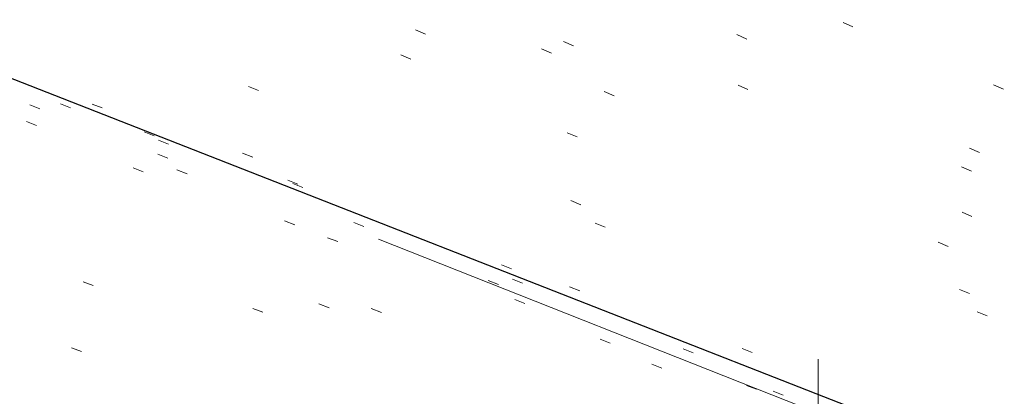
# Model space of a CAD drawing. Extents: x 413123 to 1465301, y 377724 to 504150.
# Tile 27 of 256: x 1463191.61 to 1463200.68, y 433229.61 to 433233.09. Entities that reach past the tile are written whole.
import ezdxf

# ---------------------------------------------------------------- set-up
doc = ezdxf.new("R2010")
doc.units = 0
doc.header["$MEASUREMENT"] = 0
for name, pattern in [('DGN Style 1', [8.732639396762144, 0.01453018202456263, -8.71810921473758]), ('DGN Style 3', [20.34225483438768, 14.53018202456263, -5.812072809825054]), ('DGN Style 5', [10.171127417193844, 4.35905460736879, -5.812072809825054])]:
    doc.linetypes.add(name, pattern=pattern)
for name, color, linetype, lineweight in [('DT_X_Contour_Minor', 136, 'DGN Style 3', 0), ('DT_X_Terrain_Ground_Line', 92, 'DGN Style 3', 13), ('PV_X_Curb', 120, 'DGN Style 1', 0), ('PV_X_EOP', 7, 'DGN Style 3', 0), ('PV_X_Walk', 120, 'DGN Style 5', 0)]:
    doc.layers.add(name, color=color, linetype=linetype, lineweight=lineweight)
for name, color, linetype, lineweight, transparency in [('SV_Observation (Construction)', 97, 'DGN Style 1', 0, 0.9), ('SV_Setup (Construction)', 4, 'Continuous', 30, 0.9), ('SV_X_Shot_Marker (Construction)', 40, 'Continuous', 0, 0.5)]:
    doc.layers.add(name, color=color, linetype=linetype, lineweight=lineweight, transparency=transparency)

# ---------------------------------------------------------------- blocks, each defined once
blk = doc.blocks.new('SVPT_2559')
at = {"layer": 'SV_X_Shot_Marker (Construction)', "transparency": 33554495}
for p, q in [((0, 0.02500000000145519), (0, -0.02499999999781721)), ((-0.02500000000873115, 0), (0.02499999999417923, 0))]:
    blk.add_line(p, q, dxfattribs=at)
blk.add_point((0, 0), dxfattribs=at)
blk = doc.blocks.new('*U5554', base_point=(1463158.719041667, 433438.2508333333, 579.5851666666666))
at = {"layer": 'DT_X_Contour_Minor', "elevation": 571.9999999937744, "flags": 128}
blk.add_lwpolyline([(1463395.217597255, 433160.4001539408), (1463379.26645557, 433166.5904968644), (1463376.271119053, 433167.7533763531), (1463374.121313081, 433168.5890107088), (1463372.817037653, 433169.097399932), (1463372.35829277, 433169.2785440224), (1463372.262347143, 433169.3252680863), (1463372.230106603, 433169.3408914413), (1463372.205344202, 433169.3527184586), (1463372.188059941, 433169.360749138), (1463372.178253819, 433169.3649834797), (1463371.925647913, 433169.4625609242), (1463368.452046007, 433170.8047416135), (1463363.521519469, 433172.7098829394), (1463361.850359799, 433173.3555198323), (1463360.534775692, 433173.8635745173), (1463359.574767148, 433174.2340469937), (1463358.970334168, 433174.466937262), (1463357.832613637, 433174.904535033), (1463357.217168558, 433175.141860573), (1463356.22412372, 433175.5256388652), (1463354.853479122, 433176.0558699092), (1463353.105234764, 433176.7325537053), (1463347.939783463, 433178.7323141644), (1463346.11758143, 433179.4364631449), (1463344.525063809, 433180.0490897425), (1463343.162230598, 433180.570193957), (1463342.029081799, 433180.9997757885), (1463339.313597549, 433182.0232974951), (1463338.294788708, 433182.4070822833), (1463337.274975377, 433182.790795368), (1463336.254157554, 433183.1744367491), (1463335.232335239, 433183.5580064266), (1463332.506136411, 433184.5807632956), (1463331.490227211, 433184.9627923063), (1463330.48714873, 433185.3418116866), (1463329.49690097, 433185.7178214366), (1463328.519483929, 433186.0908215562), (1463325.930146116, 433187.0814757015), (1463325.063197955, 433187.4072487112), (1463324.404356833, 433187.6415771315), (1463323.95362275, 433187.7844609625), (1463323.710995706, 433187.835900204), (1463323.064319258, 433187.8625792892), (1463322.837569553, 433187.6548760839), (1463322.708957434, 433187.6462891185), (1463322.42029952, 433187.7095438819), (1463321.971595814, 433187.844640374), (1463321.362846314, 433188.0515785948), (1463319.526119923, 433188.6992028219), (1463318.668472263, 433189.000702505), (1463317.473074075, 433189.4194833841), (1463315.93992536, 433189.9555454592), (1463314.069026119, 433190.6088887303), (1463308.629627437, 433192.5075123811), (1463306.748951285, 433193.1804606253), (1463305.18647184, 433193.7753376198), (1463303.942189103, 433194.2921433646), (1463303.016103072, 433194.7308778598), (1463300.970802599, 433195.7967415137), (1463300.227145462, 433196.1691067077), (1463299.530149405, 433196.4868045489), (1463298.879814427, 433196.7498350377), (1463298.27614053, 433196.9581981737), (1463295.567871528, 433197.8030023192), (1463295.548309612, 433197.8289543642), (1463295.489237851, 433197.863598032), (1463295.320406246, 433197.9564067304), (1463295.041814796, 433198.1073804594), (1463294.653463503, 433198.3165192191), (1463293.471513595, 433198.9517759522), (1463292.901949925, 433199.2303848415), (1463292.079721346, 433199.5897689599), (1463291.004827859, 433200.0299283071), (1463289.677269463, 433200.5508628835), (1463285.800227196, 433202.0477220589), (1463284.419012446, 433202.5564074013), (1463283.183149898, 433202.959819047), (1463282.092639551, 433203.2579569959), (1463281.147481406, 433203.4508212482), (1463278.82086262, 433203.8247609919), (1463278.077441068, 433203.9367775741), (1463277.592140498, 433203.9923725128), (1463277.364960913, 433203.991545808), (1463277.395902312, 433203.9342974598), (1463278.142577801, 433203.5354880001), (1463275.56458941, 433204.513508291), (1463274.992398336, 433204.7331112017), (1463274.380677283, 433204.9727683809), (1463273.72942625, 433205.2324798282), (1463273.038645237, 433205.5122455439), (1463269.722763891, 433206.8646121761), (1463260.35808285, 433211.218083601), (1463259.894401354, 433211.0632559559), (1463259.806685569, 433211.0345824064), (1463259.742258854, 433211.0149164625), (1463259.701121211, 433211.0042581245), (1463259.683272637, 433211.0026073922), (1463259.666728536, 433211.0102155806), (1463259.585621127, 433210.9582969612), (1463259.354706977, 433210.796834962), (1463258.973986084, 433210.5258295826), (1463258.44345845, 433210.1452808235), (1463256.82897577, 433208.984426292), (1463256.24759574, 433208.6199916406), (1463255.714317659, 433208.397328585), (1463255.229141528, 433208.3164371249), (1463254.792067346, 433208.3773172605), (1463253.690672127, 433208.7286930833), (1463253.26833566, 433208.8549521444), (1463252.827372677, 433208.9701974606), (1463252.367783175, 433209.0744290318), (1463251.889567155, 433209.1676468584), (1463249.614430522, 433209.5769646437), (1463240.237872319, 433212.5940606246), (1463238.454207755, 433213.1703490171), (1463237.121739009, 433213.6061730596), (1463236.240466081, 433213.9015327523), (1463235.810388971, 433214.0564280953), (1463235.265111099, 433214.2821965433), (1463234.725239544, 433214.4946353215), (1463233.514583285, 433214.96262532), (1463231.63314232, 433215.6861665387), (1463229.08091665, 433216.665258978), (1463221.380601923, 433219.6169071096), (1463218.795139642, 433220.5962062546), (1463216.813988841, 433221.3203675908), (1463215.437149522, 433221.7893911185), (1463214.664621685, 433222.0032768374), (1463213.410296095, 433222.2334550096), (1463212.729179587, 433222.4060797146), (1463211.626574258, 433222.7513202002), (1463210.102480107, 433223.2691764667), (1463208.156897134, 433223.9596485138), (1463202.406690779, 433226.0310616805), (1463200.416384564, 433226.7460653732), (1463198.758120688, 433227.3375165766), (1463197.431899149, 433227.8054152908), (1463196.437719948, 433228.1497615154), (1463194.229298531, 433228.903281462), (1463193.161854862, 433229.2506078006), (1463191.61583992, 433229.7274468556), (1463189.591253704, 433230.3337986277), (1463187.088096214, 433231.0696631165), (1463179.774914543, 433233.2046520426), (1463177.233310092, 433233.940070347), (1463175.093382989, 433234.5450835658), (1463173.355133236, 433235.0196916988), (1463172.018560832, 433235.3638947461), (1463168.989937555, 433236.1078960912), (1463167.832428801, 433236.3997851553), (1463166.631369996, 433236.7174513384), (1463165.38676114, 433237.0608946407), (1463164.098602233, 433237.4301150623), (1463160.605445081, 433238.4490723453), (1463159.334963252, 433238.8012012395), (1463158.143385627, 433239.0933699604), (1463157.030712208, 433239.3255785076), (1463155.996942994, 433239.4978268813), (1463153.345430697, 433239.8772089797), (1463152.374170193, 433240.0300720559), (1463151.449022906, 433240.2041247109), (1463150.569988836, 433240.3993669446), (1463149.737067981, 433240.6157987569), (1463147.577429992, 433241.2212030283), (1463146.539310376, 433241.5219487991), (1463145.04468002, 433241.9701329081), (1463143.093538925, 433242.565755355), (1463140.68588709, 433243.3088161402), (1463133.656801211, 433245.486896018), (1463131.317868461, 433246.2118520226), (1463129.57288462, 433246.7531601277), (1463128.421849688, 433247.1108203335), (1463127.864763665, 433247.2848326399), (1463127.171132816, 433247.5040015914), (1463126.714422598, 433247.6437083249), (1463125.864515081, 433247.8984518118), (1463124.621410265, 433248.268232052), (1463122.98510815, 433248.7530490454), (1463114.431571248, 433251.2839474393)], dxfattribs=at)

msp = doc.modelspace()

# ---------------------------------------------------------------- linework, layer by layer
at = {"layer": 'PV_X_Curb'}
for points, knots in [([(1463034.114341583, 433358.5354235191, 570.967442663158), (1463034.382762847, 433357.8525596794, 570.9829174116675), (1463034.902669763, 433356.6746703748, 570.9791408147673), (1463036.322057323, 433354.5205973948, 570.6849760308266), (1463037.748960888, 433352.2020754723, 570.6878951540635), (1463040.018756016, 433349.1857511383, 570.9427811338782), (1463042.639031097, 433346.7780487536, 570.7955674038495), (1463044.970687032, 433345.5933757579, 570.8824061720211), (1463045.921303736, 433345.2188641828, 570.878208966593), (1463051.106075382, 433343.1762354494, 570.8553169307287), (1463056.290847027, 433341.1336067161, 570.8324248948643), (1463061.475618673, 433339.0909779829, 570.809532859), (1463062.018547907, 433338.9041474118, 570.7725412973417), (1463062.561477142, 433338.7173168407, 570.7355497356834), (1463063.104406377, 433338.5304862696, 570.6985581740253), (1463069.657625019, 433335.9461940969, 570.7210719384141), (1463076.21084366, 433333.3619019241, 570.7435857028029), (1463082.764062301, 433330.7776097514, 570.7660994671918), (1463087.246478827, 433329.0023655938, 570.8028168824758), (1463091.728895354, 433327.2271214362, 570.8395342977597), (1463096.211311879, 433325.4518772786, 570.8762517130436), (1463096.878442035, 433325.1897515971, 570.9638925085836), (1463097.545572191, 433324.9276259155, 571.0515333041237), (1463098.212702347, 433324.6655002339, 571.1391740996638), (1463104.831686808, 433322.094946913, 571.1640382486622), (1463111.45067127, 433319.524393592, 571.1889023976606), (1463118.069655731, 433316.953840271, 571.2137665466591), (1463125.957183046, 433313.9138789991, 571.1851535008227), (1463133.844710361, 433310.8739177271, 571.1565404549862), (1463141.732237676, 433307.8339564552, 571.1279274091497), (1463145.767175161, 433306.241790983, 571.1313455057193), (1463149.802112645, 433304.6496255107, 571.134763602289), (1463153.83705013, 433303.0574600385, 571.1381816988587), (1463154.355066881, 433302.8054079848, 571.0924572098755), (1463154.873083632, 433302.5533559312, 571.0467327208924), (1463155.391100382, 433302.3013038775, 571.0010082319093), (1463159.740180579, 433300.5574304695, 571.007755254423), (1463164.089260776, 433298.8135570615, 571.0145022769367), (1463168.438340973, 433297.0696836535, 571.0212492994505), (1463173.76020955, 433294.9893866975, 571.0517121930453), (1463179.082078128, 433292.9090897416, 571.0821750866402), (1463184.403946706, 433290.8287927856, 571.1126379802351), (1463184.927832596, 433290.6024130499, 571.183469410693), (1463185.451718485, 433290.3760333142, 571.254300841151), (1463185.975604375, 433290.1496535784, 571.3251322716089), (1463193.283059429, 433287.4009373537, 571.3274320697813), (1463200.590514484, 433284.6522211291, 571.3297318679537), (1463207.897969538, 433281.9035049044, 571.3320316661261), (1463214.611583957, 433279.3049910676, 571.3660593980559), (1463221.325198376, 433276.7064772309, 571.4000871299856), (1463228.038812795, 433274.1079633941, 571.4341148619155), (1463234.876881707, 433271.4003319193, 571.5030017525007), (1463241.714950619, 433268.6927004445, 571.5718886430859), (1463248.553019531, 433265.9850689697, 571.6407755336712), (1463252.53367608, 433264.4224603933, 571.6987979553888), (1463256.514332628, 433262.8598518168, 571.7568203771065), (1463260.494989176, 433261.2972432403, 571.8148427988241), (1463261.18962272, 433261.0748617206, 571.7422662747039), (1463261.884256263, 433260.8524802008, 571.6696897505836), (1463262.578889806, 433260.6300986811, 571.5971132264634), (1463267.974277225, 433258.4984942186, 571.5913249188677), (1463273.369664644, 433256.3668897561, 571.5855366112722), (1463278.765052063, 433254.2352852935, 571.5797483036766), (1463284.039124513, 433252.1341649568, 571.626583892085), (1463289.313196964, 433250.0330446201, 571.6734194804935), (1463294.587269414, 433247.9319242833, 571.7202550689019), (1463295.147837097, 433247.7325865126, 571.8045569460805), (1463295.70840478, 433247.533248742, 571.8888588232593), (1463296.268972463, 433247.3339109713, 571.9731607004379), (1463303.262539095, 433244.6091737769, 572.0038664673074), (1463310.256105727, 433241.8844365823, 572.034572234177), (1463317.249672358, 433239.1596993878, 572.0652780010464), (1463324.8255847, 433236.206749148, 572.1003223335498), (1463332.401497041, 433233.2537989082, 572.1353666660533), (1463339.977409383, 433230.3008486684, 572.1704109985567), (1463346.624217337, 433227.6724527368, 572.1699621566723), (1463353.271025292, 433225.044056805, 572.1695133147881), (1463359.917833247, 433222.4156608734, 572.1690644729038), (1463363.666535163, 433220.9685334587, 572.1740861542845), (1463367.415237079, 433219.521406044, 572.1791078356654), (1463371.163938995, 433218.0742786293, 572.1841295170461), (1463371.754596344, 433217.8301906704, 572.1047293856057), (1463372.345253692, 433217.5861027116, 572.0253292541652), (1463372.935911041, 433217.3420147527, 571.9459291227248), (1463380.338603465, 433214.4611246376, 571.9041823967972), (1463387.741295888, 433211.5802345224, 571.8624356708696), (1463395.143988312, 433208.6993444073, 571.8206889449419), (1463403.121855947, 433205.5721027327, 571.8539167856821), (1463411.099723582, 433202.4448610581, 571.8871446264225), (1463419.077591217, 433199.3176193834, 571.9203724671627), (1463419.407565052, 433199.1647159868, 571.9396248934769), (1463419.737538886, 433199.0118125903, 571.9588773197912), (1463420.067512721, 433198.8589091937, 571.9781297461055)], [0, 0, 0, 0, 0.004163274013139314, 0.007301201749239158, 0.0146979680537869, 0.01957460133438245, 0.02877745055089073, 0.03448275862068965, 0.03448275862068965, 0.03448275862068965, 0.06896551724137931, 0.06896551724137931, 0.06896551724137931, 0.1034482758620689, 0.1034482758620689, 0.1034482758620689, 0.1379310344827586, 0.1379310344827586, 0.1379310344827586, 0.1724137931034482, 0.1724137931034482, 0.1724137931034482, 0.2068965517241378, 0.2068965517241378, 0.2068965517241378, 0.2413793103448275, 0.2413793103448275, 0.2413793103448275, 0.2758620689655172, 0.2758620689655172, 0.2758620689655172, 0.3103448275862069, 0.3103448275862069, 0.3103448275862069, 0.3448275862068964, 0.3448275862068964, 0.3448275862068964, 0.3793103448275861, 0.3793103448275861, 0.3793103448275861, 0.4137931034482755, 0.4137931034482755, 0.4137931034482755, 0.4482758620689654, 0.4482758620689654, 0.4482758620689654, 0.4827586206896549, 0.4827586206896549, 0.4827586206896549, 0.5172413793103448, 0.5172413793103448, 0.5172413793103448, 0.5517241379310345, 0.5517241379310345, 0.5517241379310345, 0.5862068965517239, 0.5862068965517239, 0.5862068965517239, 0.6206896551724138, 0.6206896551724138, 0.6206896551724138, 0.6551724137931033, 0.6551724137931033, 0.6551724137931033, 0.6896551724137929, 0.6896551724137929, 0.6896551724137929, 0.7241379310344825, 0.7241379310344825, 0.7241379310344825, 0.7586206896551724, 0.7586206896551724, 0.7586206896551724, 0.7931034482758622, 0.7931034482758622, 0.7931034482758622, 0.8275862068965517, 0.8275862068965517, 0.8275862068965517, 0.8620689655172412, 0.8620689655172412, 0.8620689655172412, 0.8965517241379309, 0.8965517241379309, 0.8965517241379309, 0.9310344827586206, 0.9310344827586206, 0.9310344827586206, 0.9655172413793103, 0.9655172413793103, 0.9655172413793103, 1, 1, 1, 1]), ([(1463694.730807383, 433042.1012902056, 573.2000085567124), (1463688.122071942, 433044.6665198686, 573.2117681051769), (1463681.5133365, 433047.2317495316, 573.2235276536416), (1463674.904601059, 433049.7969791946, 573.2352872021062), (1463669.906627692, 433051.7384291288, 573.2422034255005), (1463664.908654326, 433053.679879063, 573.249119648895), (1463659.910680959, 433055.6213289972, 573.2560358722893), (1463659.31440991, 433055.8530469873, 573.3282538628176), (1463658.718138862, 433056.0847649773, 573.400471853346), (1463658.121867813, 433056.3164829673, 573.4726898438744), (1463656.811811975, 433056.8455353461, 573.4691755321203), (1463655.501756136, 433057.3745877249, 573.4656612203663), (1463654.191700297, 433057.9036401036, 573.4621469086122), (1463647.078403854, 433060.7016199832, 573.4311409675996), (1463639.965107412, 433063.4995998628, 573.4001350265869), (1463632.851810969, 433066.2975797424, 573.3691290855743), (1463626.603526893, 433068.7760307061, 573.3262890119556), (1463620.355242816, 433071.25448167, 573.2834489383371), (1463614.10695874, 433073.7329326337, 573.2406088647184), (1463606.821724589, 433076.5483492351, 573.1778320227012), (1463599.536490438, 433079.3637658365, 573.1150551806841), (1463592.251256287, 433082.1791824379, 573.052278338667), (1463585.048675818, 433085.0513616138, 572.9767093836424), (1463577.846095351, 433087.9235407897, 572.901140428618), (1463570.643514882, 433090.7957199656, 572.8255714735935), (1463568.520856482, 433091.6009161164, 572.8136526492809), (1463566.398198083, 433092.4061122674, 572.8017338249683), (1463564.275539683, 433093.2113084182, 572.7898150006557), (1463563.658286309, 433093.4932407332, 572.723361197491), (1463563.041032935, 433093.7751730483, 572.6569073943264), (1463562.423779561, 433094.0571053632, 572.5904535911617), (1463557.897842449, 433095.8076798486, 572.5495712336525), (1463553.371905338, 433097.5582543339, 572.5086888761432), (1463548.845968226, 433099.3088288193, 572.4678065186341), (1463541.746736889, 433102.0973839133, 572.4116307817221), (1463534.647505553, 433104.8859390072, 572.3554550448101), (1463527.548274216, 433107.6744941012, 572.2992793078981), (1463527.099574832, 433107.8541490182, 572.3819727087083), (1463526.650875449, 433108.0338039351, 572.4646661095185), (1463526.202176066, 433108.2134588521, 572.5473595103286), (1463518.442801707, 433111.2934591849, 572.5872886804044), (1463510.683427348, 433114.3734595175, 572.6272178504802), (1463502.924052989, 433117.4534598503, 572.6671470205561), (1463495.101662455, 433120.5759616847, 572.6180249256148), (1463487.279271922, 433123.6984635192, 572.5689028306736), (1463479.456881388, 433126.8209653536, 572.5197807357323), (1463474.540841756, 433128.7396558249, 572.5305568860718), (1463469.624802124, 433130.6583462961, 572.5413330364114), (1463464.708762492, 433132.5770367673, 572.5521091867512), (1463464.15178183, 433132.7738995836, 572.4839343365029), (1463463.594801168, 433132.9707623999, 572.4157594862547), (1463463.037820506, 433133.1676252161, 572.3475846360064), (1463455.395093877, 433136.1460172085, 572.2965798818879), (1463447.752367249, 433139.1244092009, 572.2455751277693), (1463440.10964062, 433142.1028011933, 572.1945703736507), (1463439.463345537, 433142.3911085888, 572.2249332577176), (1463438.817050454, 433142.6794159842, 572.2552961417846), (1463438.170755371, 433142.9677233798, 572.2856590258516), (1463431.589276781, 433145.5431962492, 572.3185177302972), (1463425.007798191, 433148.1186691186, 572.351376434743), (1463418.4263196, 433150.6941419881, 572.3842351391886), (1463413.565512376, 433152.6091060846, 572.3506952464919), (1463408.704705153, 433154.5240701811, 572.3171553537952), (1463403.843897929, 433156.4390342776, 572.2836154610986), (1463402.295983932, 433157.0721267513, 572.2966227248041), (1463400.748069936, 433157.7052192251, 572.3096299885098), (1463399.20015594, 433158.3383116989, 572.3226372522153), (1463398.571326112, 433158.6030358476, 572.2531442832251), (1463397.942496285, 433158.8677599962, 572.1836513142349), (1463397.313666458, 433159.1324841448, 572.1141583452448), (1463389.499427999, 433162.1494767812, 572.1431257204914), (1463381.68518954, 433165.1664694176, 572.172093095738), (1463373.87095108, 433168.1834620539, 572.2010604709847), (1463373.202610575, 433168.4242856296, 572.2485422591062), (1463372.53427007, 433168.6651092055, 572.2960240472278), (1463371.865929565, 433168.9059327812, 572.3435058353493), (1463366.852918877, 433170.8940812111, 572.309207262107), (1463361.839908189, 433172.882229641, 572.2749086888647), (1463356.826897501, 433174.8703780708, 572.2406101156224), (1463350.263613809, 433177.4130764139, 572.2105829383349), (1463343.700330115, 433179.955774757, 572.1805557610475), (1463337.137046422, 433182.4984731, 572.1505285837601), (1463332.732110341, 433184.1753668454, 572.1399057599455), (1463328.327174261, 433185.8522605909, 572.129282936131), (1463323.922238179, 433187.5291543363, 572.1186601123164), (1463323.550514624, 433187.6736224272, 572.0672464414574), (1463323.17879107, 433187.8180905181, 572.0158327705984), (1463322.807067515, 433187.9625586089, 571.9644190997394), (1463314.242457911, 433191.4677850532, 571.9189611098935), (1463305.677848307, 433194.9730114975, 571.8735031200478), (1463297.113238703, 433198.4782379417, 571.8280451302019), (1463296.447798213, 433198.6498683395, 571.8729159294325), (1463295.782357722, 433198.8214987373, 571.917786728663), (1463295.116917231, 433198.9931291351, 571.9626575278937), (1463288.43623397, 433201.6173953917, 571.9595616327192), (1463281.755550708, 433204.2416616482, 571.9564657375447), (1463275.074867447, 433206.8659279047, 571.9533698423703), (1463270.698621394, 433208.5836220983, 571.955071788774), (1463266.322375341, 433210.3013162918, 571.9567737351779), (1463261.946129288, 433212.0190104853, 571.9584756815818), (1463261.255964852, 433212.2907585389, 571.8814296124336), (1463260.565800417, 433212.5625065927, 571.8043835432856), (1463259.875635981, 433212.8342546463, 571.7273374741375), (1463253.221984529, 433215.4661261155, 571.684237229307), (1463246.568333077, 433218.0979975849, 571.6411369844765), (1463239.914681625, 433220.7298690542, 571.5980367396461), (1463232.697418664, 433223.5591135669, 571.584901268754), (1463225.480155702, 433226.3883580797, 571.5717657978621), (1463218.262892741, 433229.2176025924, 571.5586303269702), (1463212.689928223, 433231.3845503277, 571.501804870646), (1463207.116963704, 433233.5514980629, 571.4449794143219), (1463201.543999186, 433235.7184457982, 571.3881539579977), (1463197.702392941, 433237.2969398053, 571.3824755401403), (1463193.860786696, 433238.8754338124, 571.376797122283), (1463190.01918045, 433240.4539278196, 571.3711187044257), (1463189.420555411, 433240.6641899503, 571.4587546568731), (1463188.821930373, 433240.874452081, 571.5463906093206), (1463188.223305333, 433241.0847142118, 571.6340265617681), (1463185.054584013, 433242.3131517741, 571.6250500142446), (1463181.885862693, 433243.5415893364, 571.6160734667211), (1463178.717141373, 433244.7700268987, 571.6070969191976), (1463171.181422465, 433247.7347391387, 571.5342143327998), (1463163.645703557, 433250.6994513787, 571.4613317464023), (1463156.10998465, 433253.6641636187, 571.3884491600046), (1463148.761307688, 433256.5197229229, 571.322577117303), (1463141.412630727, 433259.3752822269, 571.2567050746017), (1463134.063953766, 433262.2308415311, 571.1908330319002), (1463126.984343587, 433264.9936274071, 571.2120531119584), (1463119.904733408, 433267.756413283, 571.2332731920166), (1463112.82512323, 433270.519199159, 571.2544932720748), (1463106.948373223, 433272.8554993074, 571.272380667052), (1463101.071623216, 433275.1917994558, 571.290268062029), (1463095.19487321, 433277.5280996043, 571.3081554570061), (1463087.382378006, 433280.5556578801, 571.2445784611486), (1463079.569882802, 433283.583216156, 571.1810014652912), (1463071.757387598, 433286.6107744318, 571.1174244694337), (1463067.011834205, 433288.4980060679, 571.0790224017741), (1463062.266280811, 433290.385237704, 571.0406203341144), (1463057.520727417, 433292.27246934, 571.0022182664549), (1463052.596696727, 433294.1302708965, 570.9741905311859), (1463047.672666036, 433295.988072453, 570.946162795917), (1463042.748635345, 433297.8458740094, 570.9181350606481), (1463040.996474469, 433298.028892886, 570.6600759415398), (1463037.884741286, 433298.0614564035, 570.3732611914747), (1463033.533792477, 433297.4811137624, 570.213053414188), (1463028.578927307, 433295.8351240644, 570.8846791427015), (1463025.750437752, 433293.3300609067, 570.5443428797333), (1463024.222435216, 433291.00068514, 570.5092220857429), (1463023.412434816, 433289.7658735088, 570.490604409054), (1463022.602434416, 433288.5310618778, 570.4719867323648), (1463021.792434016, 433287.2962502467, 570.4533690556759), (1463021.001432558, 433285.3732457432, 570.5012869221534), (1463020.2104311, 433283.4502412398, 570.549204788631), (1463019.419429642, 433281.5272367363, 570.5971226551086), (1463018.531487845, 433279.3825151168, 570.6481372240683), (1463017.643546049, 433277.2377934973, 570.6991517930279), (1463016.755604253, 433275.0930718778, 570.7501663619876), (1463014.741467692, 433270.0950215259, 570.9656913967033), (1463012.727331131, 433265.096971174, 571.181216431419), (1463010.71319457, 433260.0989208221, 571.3967414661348)], [0, 0, 0, 0, 0.01923076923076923, 0.01923076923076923, 0.01923076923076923, 0.03846153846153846, 0.03846153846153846, 0.03846153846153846, 0.05769230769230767, 0.05769230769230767, 0.05769230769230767, 0.07692307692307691, 0.07692307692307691, 0.07692307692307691, 0.09615384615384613, 0.09615384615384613, 0.09615384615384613, 0.1153846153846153, 0.1153846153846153, 0.1153846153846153, 0.1346153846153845, 0.1346153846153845, 0.1346153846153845, 0.1538461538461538, 0.1538461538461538, 0.1538461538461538, 0.1730769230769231, 0.1730769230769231, 0.1730769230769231, 0.1923076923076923, 0.1923076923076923, 0.1923076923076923, 0.2115384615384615, 0.2115384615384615, 0.2115384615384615, 0.2307692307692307, 0.2307692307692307, 0.2307692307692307, 0.25, 0.25, 0.25, 0.269230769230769, 0.269230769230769, 0.269230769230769, 0.2884615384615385, 0.2884615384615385, 0.2884615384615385, 0.3076923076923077, 0.3076923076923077, 0.3076923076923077, 0.3269230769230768, 0.3269230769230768, 0.3269230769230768, 0.3461538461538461, 0.3461538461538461, 0.3461538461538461, 0.3653846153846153, 0.3653846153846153, 0.3653846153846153, 0.3846153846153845, 0.3846153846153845, 0.3846153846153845, 0.4038461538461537, 0.4038461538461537, 0.4038461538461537, 0.423076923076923, 0.423076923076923, 0.423076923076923, 0.4423076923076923, 0.4423076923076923, 0.4423076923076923, 0.4615384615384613, 0.4615384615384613, 0.4615384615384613, 0.4807692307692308, 0.4807692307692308, 0.4807692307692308, 0.5, 0.5, 0.5, 0.5192307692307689, 0.5192307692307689, 0.5192307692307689, 0.538461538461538, 0.538461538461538, 0.538461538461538, 0.5576923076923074, 0.5576923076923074, 0.5576923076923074, 0.576923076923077, 0.576923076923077, 0.576923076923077, 0.5961538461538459, 0.5961538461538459, 0.5961538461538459, 0.6153846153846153, 0.6153846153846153, 0.6153846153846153, 0.6346153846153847, 0.6346153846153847, 0.6346153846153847, 0.6538461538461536, 0.6538461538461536, 0.6538461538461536, 0.673076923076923, 0.673076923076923, 0.673076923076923, 0.6923076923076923, 0.6923076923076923, 0.6923076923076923, 0.7115384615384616, 0.7115384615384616, 0.7115384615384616, 0.7307692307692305, 0.7307692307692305, 0.7307692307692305, 0.7499999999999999, 0.7499999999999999, 0.7499999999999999, 0.7692307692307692, 0.7692307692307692, 0.7692307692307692, 0.7884615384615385, 0.7884615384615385, 0.7884615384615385, 0.8076923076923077, 0.8076923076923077, 0.8076923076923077, 0.826923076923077, 0.826923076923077, 0.826923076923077, 0.846153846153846, 0.846153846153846, 0.846153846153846, 0.8653846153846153, 0.8653846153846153, 0.8653846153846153, 0.8846153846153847, 0.8846153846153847, 0.8846153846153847, 0.9038461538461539, 0.9038461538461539, 0.9038461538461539, 0.9087225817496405, 0.9125585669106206, 0.9159702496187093, 0.9230769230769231, 0.9230769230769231, 0.9230769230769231, 0.9423076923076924, 0.9423076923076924, 0.9423076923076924, 0.9615384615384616, 0.9615384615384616, 0.9615384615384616, 0.9807692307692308, 0.9807692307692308, 0.9807692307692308, 1, 1, 1, 1])]:
    msp.add_open_spline(points, degree=3, knots=knots, dxfattribs=at)
at = {"layer": 'PV_X_EOP'}
for points, knots in [([(1463033.539703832, 433358.668730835, 570.9312826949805), (1463033.78085339, 433357.7791180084, 570.9319642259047), (1463034.311810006, 433356.414696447, 570.9129230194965), (1463035.936664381, 433354.210215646, 570.7574772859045), (1463037.392149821, 433351.9520015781, 570.7191112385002), (1463039.598433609, 433348.7987445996, 570.7996873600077), (1463042.441302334, 433346.5539274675, 570.6747714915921), (1463044.712350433, 433345.0075174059, 570.6881225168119), (1463045.691659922, 433344.6760572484, 570.6008205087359), (1463046.330306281, 433344.4598990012, 570.5438874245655), (1463046.96895264, 433344.243740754, 570.486954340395), (1463047.607598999, 433344.0275825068, 570.4300212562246), (1463047.46569072, 433343.5095853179, 570.4737916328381), (1463047.32378244, 433342.9915881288, 570.5175620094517), (1463047.181874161, 433342.4735909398, 570.5613323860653), (1463047.962688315, 433342.1715041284, 570.5523071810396), (1463048.74350247, 433341.8694173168, 570.5432819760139), (1463049.524316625, 433341.5673305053, 570.5342567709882), (1463049.723445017, 433342.0454324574, 570.5031497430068), (1463049.92257341, 433342.5235344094, 570.4720427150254), (1463050.121701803, 433343.0016363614, 570.4409356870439), (1463054.363252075, 433341.3299102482, 570.4898514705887), (1463058.604802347, 433339.658184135, 570.5387672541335), (1463062.84635262, 433337.9864580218, 570.5876830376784), (1463069.380437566, 433335.4247592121, 570.6248076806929), (1463075.914522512, 433332.8630604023, 570.6619323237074), (1463082.448607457, 433330.3013615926, 570.699056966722), (1463087.637972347, 433328.22388055, 570.7205322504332), (1463092.827337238, 433326.1463995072, 570.7420075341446), (1463098.016702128, 433324.0689184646, 570.7634828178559), (1463104.657268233, 433321.5116641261, 570.769767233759), (1463111.297834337, 433318.9544097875, 570.7760516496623), (1463117.938400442, 433316.3971554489, 570.7823360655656), (1463125.924840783, 433313.2674390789, 570.73748834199), (1463133.911281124, 433310.1377227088, 570.6926406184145), (1463141.897721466, 433307.0080063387, 570.647792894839), (1463141.717745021, 433306.5125578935, 570.6799613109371), (1463141.537768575, 433306.0171094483, 570.7121297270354), (1463141.35779213, 433305.5216610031, 570.7442981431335), (1463142.229950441, 433305.2201381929, 570.7485050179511), (1463143.102108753, 433304.9186153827, 570.7527118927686), (1463143.974267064, 433304.6170925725, 570.7569187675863), (1463144.185348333, 433305.0788176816, 570.735481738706), (1463144.396429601, 433305.5405427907, 570.7140447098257), (1463144.607510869, 433306.0022678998, 570.6926076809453), (1463147.58473388, 433304.8543661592, 570.7341019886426), (1463150.56195689, 433303.7064644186, 570.7755962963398), (1463153.539179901, 433302.558562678, 570.817090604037), (1463158.44037952, 433300.5705139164, 570.826934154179), (1463163.341579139, 433298.5824651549, 570.8367777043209), (1463168.242778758, 433296.5944163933, 570.8466212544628), (1463174.091388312, 433294.2251577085, 570.8787504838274), (1463179.939997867, 433291.8558990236, 570.9108797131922), (1463185.788607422, 433289.4866403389, 570.9430089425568), (1463193.090936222, 433286.8080451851, 571.0096381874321), (1463200.393265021, 433284.1294500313, 571.0762674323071), (1463207.695593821, 433281.4508548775, 571.1428966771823), (1463214.34865388, 433278.828976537, 571.1804566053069), (1463221.001713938, 433276.2070981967, 571.2180165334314), (1463227.654773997, 433273.5852198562, 571.2555764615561), (1463234.593717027, 433270.8614597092, 571.311327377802), (1463241.532660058, 433268.1376995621, 571.3670782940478), (1463248.471603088, 433265.413939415, 571.4228292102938), (1463251.006317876, 433264.4249023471, 571.4376305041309), (1463253.541032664, 433263.4358652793, 571.452431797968), (1463256.075747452, 433262.4468282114, 571.4672330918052), (1463255.94008792, 433261.9072334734, 571.4705339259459), (1463255.804428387, 433261.3676387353, 571.4738347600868), (1463255.668768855, 433260.8280439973, 571.4771355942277), (1463256.445551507, 433260.5848901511, 571.4871075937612), (1463257.222334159, 433260.3417363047, 571.4970795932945), (1463257.999116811, 433260.0985824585, 571.507051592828), (1463258.226294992, 433260.5106164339, 571.4958264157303), (1463258.453473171, 433260.9226504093, 571.4846012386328), (1463258.680651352, 433261.3346843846, 571.4733760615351), (1463259.925804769, 433260.8493021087, 571.4829525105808), (1463261.170958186, 433260.3639198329, 571.4925289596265), (1463262.416111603, 433259.878537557, 571.5021054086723), (1463267.791649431, 433257.7869022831, 571.5241727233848), (1463273.167187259, 433255.6952670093, 571.5462400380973), (1463278.542725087, 433253.6036317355, 571.5683073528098), (1463284.352399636, 433251.3217999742, 571.5814787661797), (1463290.162074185, 433249.039968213, 571.5946501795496), (1463295.971748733, 433246.7581364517, 571.6078215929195), (1463302.949122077, 433244.0521724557, 571.6351321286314), (1463309.926495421, 433241.3462084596, 571.6624426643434), (1463316.903868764, 433238.6402444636, 571.6897532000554), (1463324.563747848, 433235.6405621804, 571.7285381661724), (1463332.223626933, 433232.6408798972, 571.7673231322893), (1463339.883506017, 433229.641197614, 571.8061080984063), (1463346.449952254, 433227.0690864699, 571.8205958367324), (1463353.01639849, 433224.4969753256, 571.8350835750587), (1463359.582844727, 433221.9248641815, 571.8495713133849), (1463363.961849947, 433220.2403229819, 571.8408310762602), (1463368.340855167, 433218.5557817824, 571.8320908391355), (1463372.719860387, 433216.8712405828, 571.8233506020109), (1463380.126525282, 433213.9587859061, 571.7905530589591), (1463387.533190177, 433211.0463312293, 571.7577555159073), (1463394.939855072, 433208.1338765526, 571.7249579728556), (1463402.425974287, 433205.1637758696, 571.7534560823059), (1463409.912093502, 433202.1936751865, 571.7819541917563), (1463417.398212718, 433199.2235745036, 571.8104523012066), (1463417.229394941, 433198.7682275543, 571.8194733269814), (1463417.060577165, 433198.3128806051, 571.8284943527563), (1463416.891759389, 433197.8575336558, 571.8375153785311), (1463417.692446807, 433197.4966240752, 571.8487103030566), (1463418.493134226, 433197.1357144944, 571.859905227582), (1463419.293821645, 433196.7748049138, 571.8711001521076), (1463419.475032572, 433197.247288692, 571.8477905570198), (1463419.6562435, 433197.7197724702, 571.8244809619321), (1463419.837454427, 433198.1922562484, 571.8011713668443), (1463419.83781155, 433198.2226624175, 571.7953862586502), (1463419.838168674, 433198.2530685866, 571.789601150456), (1463419.838525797, 433198.2834747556, 571.7838160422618)], [0, 0, 0, 0, 0.003968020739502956, 0.006425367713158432, 0.01199892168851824, 0.01581541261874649, 0.02326256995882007, 0.02777777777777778, 0.02777777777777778, 0.02777777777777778, 0.05555555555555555, 0.05555555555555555, 0.05555555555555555, 0.08333333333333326, 0.08333333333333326, 0.08333333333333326, 0.1111111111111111, 0.1111111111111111, 0.1111111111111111, 0.1388888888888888, 0.1388888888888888, 0.1388888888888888, 0.1666666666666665, 0.1666666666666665, 0.1666666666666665, 0.1944444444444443, 0.1944444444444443, 0.1944444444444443, 0.2222222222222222, 0.2222222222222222, 0.2222222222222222, 0.25, 0.25, 0.25, 0.2777777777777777, 0.2777777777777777, 0.2777777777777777, 0.3055555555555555, 0.3055555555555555, 0.3055555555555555, 0.333333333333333, 0.333333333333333, 0.333333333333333, 0.3611111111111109, 0.3611111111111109, 0.3611111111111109, 0.3888888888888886, 0.3888888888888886, 0.3888888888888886, 0.4166666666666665, 0.4166666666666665, 0.4166666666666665, 0.4444444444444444, 0.4444444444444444, 0.4444444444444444, 0.472222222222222, 0.472222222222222, 0.472222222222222, 0.5, 0.5, 0.5, 0.5277777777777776, 0.5277777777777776, 0.5277777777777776, 0.5555555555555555, 0.5555555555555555, 0.5555555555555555, 0.5833333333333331, 0.5833333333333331, 0.5833333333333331, 0.6111111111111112, 0.6111111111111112, 0.6111111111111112, 0.638888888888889, 0.638888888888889, 0.638888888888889, 0.6666666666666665, 0.6666666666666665, 0.6666666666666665, 0.6944444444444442, 0.6944444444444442, 0.6944444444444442, 0.722222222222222, 0.722222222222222, 0.722222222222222, 0.7499999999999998, 0.7499999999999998, 0.7499999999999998, 0.7777777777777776, 0.7777777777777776, 0.7777777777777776, 0.8055555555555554, 0.8055555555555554, 0.8055555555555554, 0.8333333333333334, 0.8333333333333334, 0.8333333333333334, 0.861111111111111, 0.861111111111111, 0.861111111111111, 0.8888888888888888, 0.8888888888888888, 0.8888888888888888, 0.9166666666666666, 0.9166666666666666, 0.9166666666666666, 0.9444444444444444, 0.9444444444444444, 0.9444444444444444, 0.9722222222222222, 0.9722222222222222, 0.9722222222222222, 1, 1, 1, 1]), ([(1463695.37345491, 433042.3269481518, 573.2056029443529), (1463695.118355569, 433042.4173281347, 573.1929567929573), (1463694.863256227, 433042.5077081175, 573.1803106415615), (1463694.608156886, 433042.5980881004, 573.1676644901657), (1463688.127196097, 433045.133574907, 573.1638691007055), (1463681.646235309, 433047.6690617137, 573.1600737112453), (1463675.165274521, 433050.2045485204, 573.1562783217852), (1463668.255959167, 433052.9440202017, 573.1540820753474), (1463661.346643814, 433055.6834918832, 573.1518858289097), (1463654.437328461, 433058.4229635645, 573.149689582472), (1463647.338400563, 433061.2071824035, 573.1301154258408), (1463640.239472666, 433063.9914012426, 573.1105412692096), (1463633.140544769, 433066.7756200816, 573.0909671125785), (1463626.823799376, 433069.2202639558, 573.0453158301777), (1463620.507053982, 433071.6649078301, 572.999664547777), (1463614.190308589, 433074.1095517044, 572.9540132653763), (1463606.930945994, 433076.9629614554, 572.8967218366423), (1463599.671583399, 433079.8163712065, 572.8394304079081), (1463592.412220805, 433082.6697809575, 572.7821389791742), (1463585.208613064, 433085.5359198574, 572.7224006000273), (1463578.005005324, 433088.4020587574, 572.6626622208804), (1463570.801397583, 433091.2681976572, 572.6029238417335), (1463563.539543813, 433094.1288766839, 572.5195568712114), (1463556.277690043, 433096.9895557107, 572.4361899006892), (1463549.015836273, 433099.8502347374, 572.3528229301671), (1463541.464235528, 433102.896740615, 572.3143753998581), (1463533.912634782, 433105.9432464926, 572.2759278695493), (1463526.361034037, 433108.9897523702, 572.2374803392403), (1463524.510466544, 433109.6486739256, 572.222419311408), (1463522.659899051, 433110.307595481, 572.2073582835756), (1463520.809331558, 433110.9665170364, 572.1922972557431), (1463520.996148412, 433111.478044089, 572.2051758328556), (1463521.182965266, 433111.9895711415, 572.2180544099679), (1463521.36978212, 433112.5010981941, 572.2309329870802), (1463520.520611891, 433112.8412018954, 572.2365752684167), (1463519.671441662, 433113.1813055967, 572.2422175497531), (1463518.822271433, 433113.5214092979, 572.2478598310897), (1463518.644435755, 433113.0349413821, 572.2388127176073), (1463518.466600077, 433112.5484734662, 572.229765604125), (1463518.288764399, 433112.0620055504, 572.2207184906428), (1463514.835464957, 433113.4033588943, 572.2367800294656), (1463511.382165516, 433114.7447122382, 572.2528415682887), (1463507.928866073, 433116.0860655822, 572.2689031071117), (1463493.594865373, 433121.7420238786, 572.2482959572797), (1463479.260864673, 433127.3979821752, 572.2276888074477), (1463464.926863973, 433133.0539404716, 572.2070816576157), (1463449.455525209, 433139.0728186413, 572.1640707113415), (1463433.984186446, 433145.0916968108, 572.1210597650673), (1463418.512847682, 433151.1105749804, 572.0780488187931), (1463413.328996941, 433153.1553309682, 572.0135393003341), (1463408.145146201, 433155.200086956, 571.9490297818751), (1463402.961295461, 433157.2448429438, 571.8845202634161), (1463403.132465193, 433157.7716799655, 571.9190447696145), (1463403.303634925, 433158.2985169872, 571.953569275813), (1463403.474804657, 433158.825354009, 571.9880937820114), (1463402.600267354, 433159.1613721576, 571.9863420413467), (1463401.725730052, 433159.4973903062, 571.984590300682), (1463400.851192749, 433159.8334084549, 571.9828385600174), (1463400.653049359, 433159.3552482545, 571.9439093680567), (1463400.454905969, 433158.8770880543, 571.9049801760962), (1463400.256762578, 433158.3989278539, 571.8660509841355), (1463399.322085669, 433158.774478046, 571.9116587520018), (1463398.387408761, 433159.150028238, 571.9572665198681), (1463397.452731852, 433159.5255784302, 572.0028742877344), (1463389.04126259, 433162.8168634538, 571.9920574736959), (1463380.629793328, 433166.1081484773, 571.9812406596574), (1463372.218324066, 433169.3994335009, 571.9704238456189), (1463367.156032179, 433171.3851717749, 571.9528553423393), (1463362.093740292, 433173.370910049, 571.9352868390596), (1463357.031448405, 433175.3566483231, 571.91771833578), (1463350.485608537, 433177.9162151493, 571.9032139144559), (1463343.93976867, 433180.4757819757, 571.8887094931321), (1463337.393928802, 433183.0353488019, 571.8742050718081), (1463332.955818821, 433184.7683232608, 571.8612483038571), (1463328.517708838, 433186.5012977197, 571.8482915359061), (1463324.079598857, 433188.2342721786, 571.835334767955), (1463307.834725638, 433194.592922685, 571.7755947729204), (1463291.58985242, 433200.9515731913, 571.7158547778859), (1463275.344979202, 433207.3102236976, 571.6561147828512), (1463270.255842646, 433209.3105723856, 571.6395679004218), (1463265.16670609, 433211.3109210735, 571.6230210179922), (1463260.077569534, 433213.3112697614, 571.6064741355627), (1463253.452444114, 433215.9179517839, 571.5595870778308), (1463246.827318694, 433218.5246338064, 571.5127000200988), (1463240.202193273, 433221.1313158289, 571.4658129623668), (1463232.962477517, 433223.9732301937, 571.4532933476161), (1463225.722761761, 433226.8151445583, 571.4407737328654), (1463218.483046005, 433229.6570589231, 571.4282541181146), (1463212.90690448, 433231.8646312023, 571.4088467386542), (1463207.330762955, 433234.0722034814, 571.3894393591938), (1463201.754621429, 433236.2797757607, 571.3700319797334), (1463194.142429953, 433239.2572758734, 571.3409586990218), (1463186.530238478, 433242.2347759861, 571.3118854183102), (1463178.918047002, 433245.2122760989, 571.2828121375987), (1463169.428496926, 433248.9128530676, 571.1919051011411), (1463159.93894685, 433252.6134300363, 571.1009980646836), (1463150.449396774, 433256.314007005, 571.0100910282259), (1463145.077359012, 433258.4557943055, 570.9673048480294), (1463139.70532125, 433260.5975816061, 570.9245186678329), (1463134.333283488, 433262.7393689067, 570.8817324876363), (1463132.297653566, 433263.5246301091, 570.8037126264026), (1463130.262023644, 433264.3098913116, 570.7256927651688), (1463128.226393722, 433265.0951525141, 570.6476729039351), (1463128.413443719, 433265.4813551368, 570.6980714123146), (1463128.600493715, 433265.8675577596, 570.748469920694), (1463128.787543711, 433266.2537603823, 570.7988684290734), (1463127.919822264, 433266.676285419, 570.7925938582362), (1463127.052100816, 433267.0988104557, 570.786319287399), (1463126.184379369, 433267.5213354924, 570.7800447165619), (1463126.004706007, 433267.0870623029, 570.7088488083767), (1463125.825032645, 433266.6527891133, 570.6376529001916), (1463125.645359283, 433266.2185159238, 570.5664569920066), (1463121.458270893, 433267.8591123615, 570.6667666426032), (1463117.271182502, 433269.4997087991, 570.7670762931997), (1463113.084094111, 433271.1403052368, 570.8673859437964), (1463107.189564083, 433273.4271367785, 570.8747985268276), (1463101.295034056, 433275.7139683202, 570.8822111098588), (1463095.400504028, 433278.0007998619, 570.88962369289), (1463087.576983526, 433281.0591137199, 570.8606773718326), (1463079.753463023, 433284.117427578, 570.8317310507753), (1463071.92994252, 433287.175741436, 570.8027847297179), (1463067.216062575, 433289.0371870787, 570.7609532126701), (1463062.502182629, 433290.8986327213, 570.7191216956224), (1463057.788302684, 433292.7600783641, 570.6772901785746), (1463055.438489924, 433293.6549933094, 570.597871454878), (1463053.088677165, 433294.5499082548, 570.5184527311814), (1463050.738864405, 433295.4448232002, 570.4390340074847), (1463050.919405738, 433295.974786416, 570.493206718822), (1463051.099947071, 433296.5047496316, 570.547379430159), (1463051.280488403, 433297.0347128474, 570.6015521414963), (1463050.479713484, 433297.3478403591, 570.5996470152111), (1463049.678938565, 433297.660967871, 570.5977418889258), (1463048.878163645, 433297.9740953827, 570.5958367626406), (1463048.616684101, 433297.4827268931, 570.554312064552), (1463048.355204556, 433296.9913584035, 570.5127873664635), (1463048.093725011, 433296.499989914, 570.471262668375), (1463046.16244202, 433297.1796919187, 570.4532430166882), (1463044.231159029, 433297.8593939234, 570.4352233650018), (1463042.299876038, 433298.5390959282, 570.4172037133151), (1463040.683227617, 433298.6270722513, 570.3881765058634), (1463037.665619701, 433298.5647521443, 570.3323767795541), (1463033.387011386, 433297.9238663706, 570.2772123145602), (1463028.240821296, 433296.3164198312, 570.1397972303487), (1463025.314393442, 433293.7317706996, 570.0019896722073), (1463023.773730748, 433291.3674614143, 569.9858104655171), (1463022.862373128, 433289.9688870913, 569.9762398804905), (1463021.951015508, 433288.5703127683, 569.966669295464), (1463021.039657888, 433287.1717384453, 569.9570987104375)], [0, 0, 0, 0, 0.02083333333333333, 0.02083333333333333, 0.02083333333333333, 0.04166666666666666, 0.04166666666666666, 0.04166666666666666, 0.06249999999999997, 0.06249999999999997, 0.06249999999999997, 0.08333333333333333, 0.08333333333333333, 0.08333333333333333, 0.1041666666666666, 0.1041666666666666, 0.1041666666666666, 0.1249999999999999, 0.1249999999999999, 0.1249999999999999, 0.1458333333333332, 0.1458333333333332, 0.1458333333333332, 0.1666666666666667, 0.1666666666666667, 0.1666666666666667, 0.1875, 0.1875, 0.1875, 0.2083333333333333, 0.2083333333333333, 0.2083333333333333, 0.2291666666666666, 0.2291666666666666, 0.2291666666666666, 0.2499999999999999, 0.2499999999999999, 0.2499999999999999, 0.2708333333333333, 0.2708333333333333, 0.2708333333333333, 0.2916666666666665, 0.2916666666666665, 0.2916666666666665, 0.3125, 0.3125, 0.3125, 0.3333333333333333, 0.3333333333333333, 0.3333333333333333, 0.3541666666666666, 0.3541666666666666, 0.3541666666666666, 0.375, 0.375, 0.375, 0.3958333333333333, 0.3958333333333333, 0.3958333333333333, 0.4166666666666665, 0.4166666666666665, 0.4166666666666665, 0.4374999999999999, 0.4374999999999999, 0.4374999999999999, 0.4583333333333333, 0.4583333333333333, 0.4583333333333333, 0.4791666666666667, 0.4791666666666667, 0.4791666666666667, 0.4999999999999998, 0.4999999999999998, 0.4999999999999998, 0.5208333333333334, 0.5208333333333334, 0.5208333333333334, 0.5416666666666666, 0.5416666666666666, 0.5416666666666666, 0.5624999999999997, 0.5624999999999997, 0.5624999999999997, 0.5833333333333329, 0.5833333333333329, 0.5833333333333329, 0.6041666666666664, 0.6041666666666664, 0.6041666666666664, 0.625, 0.625, 0.625, 0.6458333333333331, 0.6458333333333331, 0.6458333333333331, 0.6666666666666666, 0.6666666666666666, 0.6666666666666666, 0.6875, 0.6875, 0.6875, 0.7083333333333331, 0.7083333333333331, 0.7083333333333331, 0.7291666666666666, 0.7291666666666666, 0.7291666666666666, 0.75, 0.75, 0.75, 0.7708333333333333, 0.7708333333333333, 0.7708333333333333, 0.7916666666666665, 0.7916666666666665, 0.7916666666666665, 0.8125, 0.8125, 0.8125, 0.8333333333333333, 0.8333333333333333, 0.8333333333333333, 0.8541666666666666, 0.8541666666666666, 0.8541666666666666, 0.875, 0.875, 0.875, 0.8958333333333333, 0.8958333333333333, 0.8958333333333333, 0.9166666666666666, 0.9166666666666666, 0.9166666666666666, 0.9375, 0.9375, 0.9375, 0.9583333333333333, 0.9583333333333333, 0.9583333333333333, 0.9631710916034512, 0.9674286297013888, 0.9713421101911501, 0.9791666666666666, 0.9791666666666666, 0.9791666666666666, 1, 1, 1, 1])]:
    msp.add_open_spline(points, degree=3, knots=knots, dxfattribs=at)
at = {"layer": 'PV_X_Walk'}
msp.add_polyline3d([(1463437.749214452, 433135.8153911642, 572.4599726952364), (1463415.83608903, 433144.4276339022, 572.5458815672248), (1463397.279179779, 433151.6606000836, 572.4418575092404), (1463377.357430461, 433159.4426926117, 572.4761501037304), (1463355.662221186, 433168.0882334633, 572.2720484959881), (1463334.303778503, 433176.3390335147, 572.1543946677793), (1463319.674171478, 433182.0565013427, 572.1574307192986), (1463297.589302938, 433190.7128442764, 572.1480508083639), (1463271.942703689, 433200.7704184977, 572.0828525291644), (1463255.077571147, 433207.4354589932, 572.0320757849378), (1463236.574737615, 433214.6884157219, 571.9234399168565), (1463215.805891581, 433222.939960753, 571.8986055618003), (1463198.962714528, 433229.4536508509, 571.8725389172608), (1463175.557490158, 433238.7368146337, 571.7037750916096), (1463155.009569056, 433246.9489541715, 571.5624381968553), (1463132.019190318, 433255.740334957, 571.4309898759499), (1463110.653061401, 433264.2327149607, 571.3295597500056), (1463092.607261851, 433271.0393430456, 571.3040993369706), (1463069.720691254, 433280.2065160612, 571.309531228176), (1463055.059931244, 433285.7800722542, 571.1511223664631), (1463040.134531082, 433291.7758984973, 570.9620087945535), (1463036.337206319, 433293.5887255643, 570.8639328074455), (1463028.222198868, 433273.5782394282, 571.2166331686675), (1463021.689940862, 433256.4431906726, 572.0369938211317)], dxfattribs=at)
at = {"layer": 'SV_Observation (Construction)', "transparency": 33554434}
for p, q in [((1463260.272564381, 433205.5834676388, 572.1004954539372), (1462892.549149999, 433349.8032199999, 571.22)), ((1463260.058265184, 433204.4871596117, 572.2212581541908), (1462892.549149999, 433349.8032199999, 571.22)), ((1463042.299876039, 433298.5390959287, 570.4172037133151), (1463260.25624, 433205.5898700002, 572.09)), ((1463042.299876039, 433298.5390959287, 570.4172037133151), (1463260.25624, 433205.5898700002, 572.09)), ((1463037.480514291, 433298.4516380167, 570.3336919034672), (1463260.25624, 433205.5898700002, 572.09)), ((1463048.878163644, 433297.9740953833, 570.5958367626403), (1463260.25624, 433205.5898700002, 572.09)), ((1463037.508476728, 433297.924496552, 570.3927955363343), (1463260.25624, 433205.5898700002, 572.09)), ((1463042.748635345, 433297.8458740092, 570.9181350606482), (1463260.25624, 433205.5898700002, 572.09)), ((1463042.748635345, 433297.8458740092, 570.9181350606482), (1463260.25624, 433205.5898700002, 572.09)), ((1463042.748635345, 433297.8458740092, 570.9181350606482), (1463260.25624, 433205.5898700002, 572.09)), ((1463033.289769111, 433297.7932726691, 570.2661026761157), (1463260.25624, 433205.5898700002, 572.09)), ((1463033.409309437, 433297.3251780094, 570.3292695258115), (1463260.25624, 433205.5898700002, 572.09)), ((1463051.280488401, 433297.0347128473, 570.6015521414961), (1463260.25624, 433205.5898700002, 572.09)), ((1463029.593598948, 433296.5532750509, 570.169287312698), (1463260.25624, 433205.5898700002, 572.09)), ((1463048.093725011, 433296.4999899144, 570.4712626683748), (1463260.25624, 433205.5898700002, 572.09)), ((1463041.95129066, 433296.3800532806, 570.9505547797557), (1463260.25624, 433205.5898700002, 572.09)), ((1463029.938775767, 433296.1221662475, 570.6242120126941), (1463260.25624, 433205.5898700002, 572.09)), ((1463029.976112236, 433296.0683579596, 570.6243834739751), (1463260.25624, 433205.5898700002, 572.09)), ((1463049.425908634, 433296.0696967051, 570.370337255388), (1463260.25624, 433205.5898700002, 572.09)), ((1463050.738864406, 433295.4448231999, 570.4390340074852), (1463260.25624, 433205.5898700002, 572.09)), ((1463032.567494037, 433295.2203690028, 570.6710320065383), (1463260.25624, 433205.5898700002, 572.09)), ((1463038.366291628, 433295.2225194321, 570.8028069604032), (1463260.25624, 433205.5898700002, 572.09)), ((1463034.210042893, 433294.7828243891, 570.7520379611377), (1463260.25624, 433205.5898700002, 572.09)), ((1463036.337206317, 433293.5887255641, 570.8639328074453), (1463260.25624, 433205.5898700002, 572.09)), ((1463029.962702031, 433293.0095911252, 570.9199793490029), (1463260.25624, 433205.5898700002, 572.09)), ((1463057.788302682, 433292.7600783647, 570.6772901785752), (1463260.25624, 433205.5898700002, 572.09)), ((1463057.520727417, 433292.2724693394, 571.0022182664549), (1463260.25624, 433205.5898700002, 572.09)), ((1463028.533203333, 433292.1146671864, 570.9354451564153), (1463260.25624, 433205.5898700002, 572.09)), ((1463040.13453108, 433291.7758984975, 570.9620087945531), (1463260.25624, 433205.5898700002, 572.09)), ((1463026.701104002, 433291.6388828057, 571.30742888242), (1463260.25624, 433205.5898700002, 572.09)), ((1463023.773730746, 433291.3674614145, 569.9858104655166), (1463260.25624, 433205.5898700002, 572.09)), ((1463057.117082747, 433291.221042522, 571.0939327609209), (1463260.25624, 433205.5898700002, 572.09)), ((1463024.222435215, 433291.0006851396, 570.5092220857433), (1463260.25624, 433205.5898700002, 572.09)), ((1463056.763616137, 433290.469350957, 571.121191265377), (1463260.25624, 433205.5898700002, 572.09)), ((1463026.086881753, 433289.6337099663, 571.3506656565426), (1463260.25624, 433205.5898700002, 572.09)), ((1463050.671943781, 433287.3348429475, 571.2190006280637), (1463260.25624, 433205.5898700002, 572.09)), ((1463071.929942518, 433287.1757414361, 570.8027847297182), (1463260.25624, 433205.5898700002, 572.09)), ((1463071.757387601, 433286.6107744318, 571.1174244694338), (1463260.25624, 433205.5898700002, 572.09)), ((1463055.059931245, 433285.7800722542, 571.1511223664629), (1463260.25624, 433205.5898700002, 572.09)), ((1463071.345342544, 433285.6994469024, 571.1644538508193), (1463260.25624, 433205.5898700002, 572.09)), ((1463070.961941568, 433285.0180284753, 571.1826832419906), (1463260.25624, 433205.5898700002, 572.09)), ((1463060.233679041, 433283.5199739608, 571.2662608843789), (1463260.25624, 433205.5898700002, 572.09)), ((1463043.89765727, 433281.8709006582, 571.447972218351), (1463260.25624, 433205.5898700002, 572.09)), ((1463069.720691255, 433280.206516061, 571.3095312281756), (1463260.25624, 433205.5898700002, 572.09)), ((1463069.631606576, 433279.8695851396, 571.2884560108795), (1463260.25624, 433205.5898700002, 572.09)), ((1463095.400504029, 433278.0007998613, 570.8896236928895), (1463260.25624, 433205.5898700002, 572.09)), ((1463095.194873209, 433277.528099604, 571.3081554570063), (1463260.25624, 433205.5898700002, 572.09)), ((1463094.933809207, 433276.4927278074, 571.2335231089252), (1463260.25624, 433205.5898700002, 572.09)), ((1463078.922806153, 433275.8092055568, 571.4073055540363), (1463260.25624, 433205.5898700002, 572.09)), ((1463094.480765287, 433275.6675735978, 571.2272747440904), (1463260.25624, 433205.5898700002, 572.09)), ((1463089.122152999, 433272.3319881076, 571.3276779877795), (1463260.25624, 433205.5898700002, 572.09)), ((1463113.084094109, 433271.1403052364, 570.867385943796), (1463260.25624, 433205.5898700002, 572.09)), ((1463092.607261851, 433271.0393430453, 571.3040993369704), (1463260.25624, 433205.5898700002, 572.09)), ((1463112.825123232, 433270.5191991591, 571.254493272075), (1463260.25624, 433205.5898700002, 572.09)), ((1463112.759377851, 433269.7173033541, 571.1807935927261), (1463260.25624, 433205.5898700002, 572.09)), ((1463112.422341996, 433268.7092345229, 571.2242132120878), (1463260.25624, 433205.5898700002, 572.09)), ((1463098.293161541, 433268.3935701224, 571.3091889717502), (1463260.25624, 433205.5898700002, 572.09)), ((1463125.645359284, 433266.2185159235, 570.5664569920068), (1463260.25624, 433205.5898700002, 572.09)), ((1463128.787543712, 433266.2537603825, 570.7988684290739), (1463260.25624, 433205.5898700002, 572.09)), ((1463126.816028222, 433265.6200102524, 570.5838194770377), (1463260.25624, 433205.5898700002, 572.09)), ((1463128.226393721, 433265.0951525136, 570.6476729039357), (1463260.25624, 433205.5898700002, 572.09)), ((1463107.911334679, 433264.9033978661, 571.3761594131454), (1463260.25624, 433205.5898700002, 572.09)), ((1463110.653061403, 433264.2327149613, 571.3295597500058), (1463260.25624, 433205.5898700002, 572.09)), ((1463134.333283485, 433262.7393689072, 570.8817324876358), (1463260.25624, 433205.5898700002, 572.09)), ((1463134.063953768, 433262.2308415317, 571.1908330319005), (1463260.25624, 433205.5898700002, 572.09)), ((1463133.664618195, 433261.409674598, 571.2347395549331), (1463260.25624, 433205.5898700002, 572.09)), ((1463117.359755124, 433261.0299425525, 571.4463728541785), (1463260.25624, 433205.5898700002, 572.09)), ((1463133.500041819, 433260.540502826, 571.3155670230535), (1463260.25624, 433205.5898700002, 572.09)), ((1463127.298589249, 433257.2500692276, 571.4334030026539), (1463260.25624, 433205.5898700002, 572.09)), ((1463132.019190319, 433255.7403349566, 571.4309898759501), (1463260.25624, 433205.5898700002, 572.09)), ((1463136.880105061, 433253.3629953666, 571.4885656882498), (1463260.25624, 433205.5898700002, 572.09)), ((1463155.747657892, 433252.5598430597, 571.4666469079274), (1463260.25624, 433205.5898700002, 572.09)), ((1463155.15437465, 433251.7455271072, 571.4665213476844), (1463260.25624, 433205.5898700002, 572.09)), ((1463146.853172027, 433249.6710662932, 571.5454179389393), (1463260.25624, 433205.5898700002, 572.09)), ((1463155.009569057, 433246.948954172, 571.5624381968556), (1463260.25624, 433205.5898700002, 572.09)), ((1463156.311478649, 433245.8218456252, 571.6037180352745), (1463260.25624, 433205.5898700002, 572.09)), ((1463176.671695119, 433243.5359976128, 571.5625247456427), (1463260.25624, 433205.5898700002, 572.09)), ((1463165.664986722, 433242.2125077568, 571.5962612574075), (1463260.25624, 433205.5898700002, 572.09)), ((1463175.557490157, 433238.7368146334, 571.7037750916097), (1463260.25624, 433205.5898700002, 572.09)), ((1463175.221598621, 433238.5130886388, 571.7143783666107), (1463260.25624, 433205.5898700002, 572.09)), ((1463184.424600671, 433234.8963913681, 571.7264270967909), (1463260.25624, 433205.5898700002, 572.09))]:
    msp.add_line(p, q, dxfattribs=at)
at = {"layer": 'SV_Setup (Construction)', "transparency": 33554434}
msp.add_line((1462892.549149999, 433349.8032199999, 571.22), (1463260.25624, 433205.5898700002, 572.09), dxfattribs=at)

# ---------------------------------------------------------------- block references
at = {"layer": 'DT_X_Terrain_Ground_Line'}
msp.add_blockref('*U5554', (1463158.719041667, 433438.2508333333, 579.5851666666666), dxfattribs=at)
at = {"layer": 'SV_X_Shot_Marker (Construction)', "transparency": 33554495, "xscale": 20, "yscale": 20, "zscale": 20}
msp.add_blockref('SVPT_2559', (1463198.962714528, 433229.4536508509, 571.8725389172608), dxfattribs=at)

doc.saveas('drawing.dxf')
